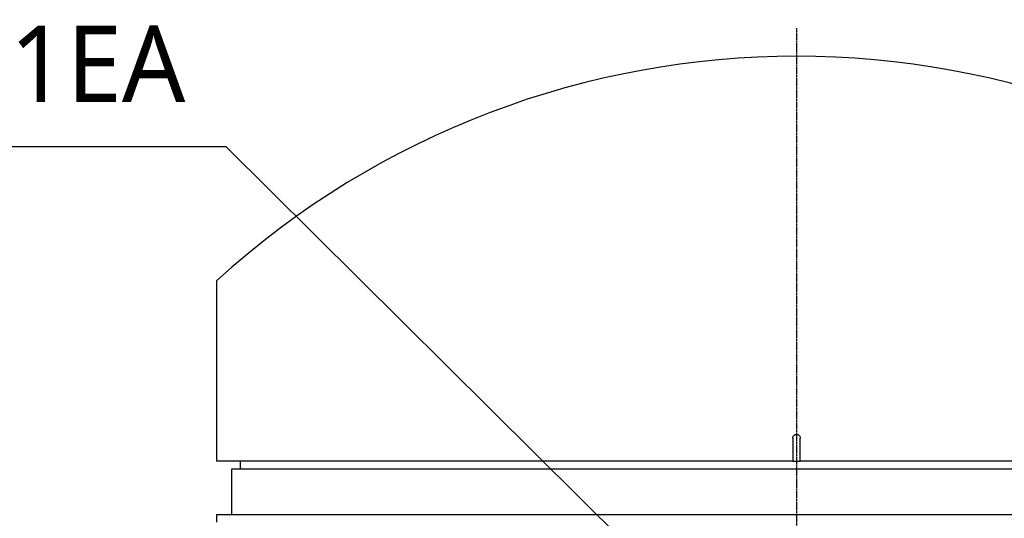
# Model space of a CAD drawing. Header units: millimetres. Extents: x 0 to 5219, y 0 to 2970.
# Tile 60 of 237: x 2514 to 2772, y 426 to 557. Entities that reach past the tile are written whole.
import ezdxf

# ---------------------------------------------------------------- set-up
doc = ezdxf.new("R2010")
doc.units = ezdxf.units.MM
doc.header["$LTSCALE"] = 0.2
doc.linetypes.add('CENTER2', pattern=[1.125, 0.75, -0.125, 0.125, -0.125])
doc.layers.add('02_Center Line', color=1, linetype='CENTER2')
doc.layers.add('12_Before Rev.Num.', color=5, linetype='Continuous')
doc.styles.add('Rainbow-5.0 Style', font='malgunsl.ttf')
doc.dimstyles.new('Rainbow-5.0 Style', dxfattribs={"dimtxt": 4, "dimasz": 2.5, "dimexe": 1, "dimexo": 1, "dimgap": 1, "dimtad": 1, "dimdsep": 46, "dimtxsty": 'Rainbow-5.0 Style', "dimcen": 0, "dimclrd": 251, "dimclre": 251, "dimclrt": 7, "dimazin": 3, "dimtp": 0.1, "dimtm": 0.1, "dimtfac": 0.61, "dimtmove": 0, "dimatfit": 3, "dimfxl": 1, "dimlwd": -1, "dimlwe": -1, "dimarcsym": 1})

# ---------------------------------------------------------------- blocks, each defined once
blk = doc.blocks.new('A$Cbc54de0a')
for p, q in [((-152, 259.23), (-152, 230.6)), ((-152, 230.6), (-152, 212)), ((-1, 218), (-1, 212)), ((1, 212), (1, 218)), ((-1, 212), (-152, 212)), ((-145.74, 212), (-145.77, 210)), ((-1, 212), (1, 212)), ((152, 212), (1, 212)), ((-148, 198), (-148, 210)), ((-148, 210), (148, 210)), ((-152, 198), (-152, 196)), ((-152, 198), (152, 198))]:
    blk.add_line(p, q)
blk.add_open_spline([(-1, 218), (-1, 218.11), (-0.98, 218.22), (-0.94, 218.33), (-0.91, 218.44), (-0.85, 218.54), (-0.78, 218.62), (-0.71, 218.71), (-0.62, 218.79), (-0.53, 218.85), (-0.44, 218.91), (-0.33, 218.95), (-0.22, 218.98), (-0.15, 218.99), (-0.07, 219), (0, 219), (0.11, 219), (0.23, 218.98), (0.33, 218.94), (0.44, 218.91), (0.54, 218.85), (0.62, 218.78), (0.71, 218.71), (0.79, 218.62), (0.85, 218.53), (0.91, 218.43), (0.95, 218.33), (0.98, 218.22), (0.99, 218.15), (1, 218.07), (1, 218)], degree=3, knots=[0, 0, 0, 0, 0.107469, 0.107469, 0.107469, 0.214937, 0.214937, 0.214937, 0.322407, 0.322407, 0.322407, 0.429878, 0.429878, 0.429878, 0.5, 0.5, 0.5, 0.607469, 0.607469, 0.607469, 0.714937, 0.714937, 0.714937, 0.822407, 0.822407, 0.822407, 0.929878, 0.929878, 0.929878, 1, 1, 1, 1])
at = {"layer": '02_Center Line'}
blk.add_line((0, 325.45), (0, -17.86), dxfattribs=at)
at = {"layer": '12_Before Rev.Num.'}
blk.add_arc((0, 92.47), 225.64, 47.651, 132.349, dxfattribs=at)

msp = doc.modelspace()

# ---------------------------------------------------------------- block references
msp.add_blockref('A$Cbc54de0a', (2717.4, 228.867))

# ---------------------------------------------------------------- texts
at = {"color": 7, "insert": (2219.059, 528.26), "char_height": 20, "attachment_point": 7, "style": 'Rainbow-5.0 Style'}
msp.add_mtext('%%C8 Pneumatic fittings x 1EA', dxfattribs=at)

# ---------------------------------------------------------------- leaders
at = {"annotation_type": 0, "has_hookline": 1, "hookline_direction": 1, "text_width": 331.38}
msp.add_leader([(2717.4, 374.925), (2567.939, 523.26), (2555.439, 523.26)], dimstyle='Rainbow-5.0 Style', override={"dimscale": 5}, dxfattribs=at)

doc.saveas('drawing.dxf')
